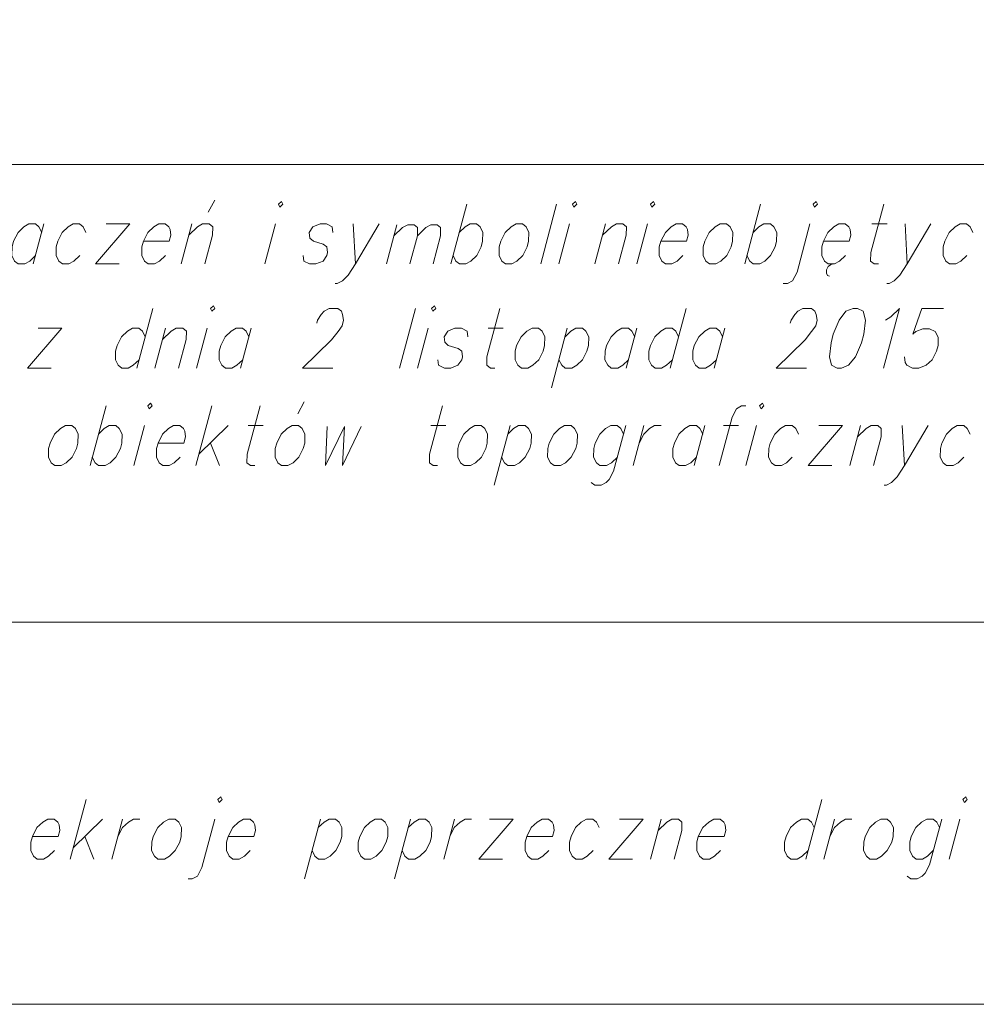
# Model space of a CAD drawing. Header units: metres. Extents: x 5555129 to 5555568, y 5636170 to 5636517.
# Tile 96 of 162: x 5555332 to 5555349, y 5636480 to 5636498. Entities that reach past the tile are written whole.
import ezdxf

# ---------------------------------------------------------------- set-up
doc = ezdxf.new("R2010")
doc.units = ezdxf.units.M
doc.header["$MEASUREMENT"] = 0
doc.layers.add('#RAMKA', color=7, linetype='Continuous', lineweight=18)

# ---------------------------------------------------------------- blocks, each defined once
blk = doc.blocks.new('*U1484')
at = {"layer": '#RAMKA', "color": 7, "linetype": 'ByBlock', "lineweight": 18}
blk.add_line((5555332.595, 5636493.96), (5555332.409, 5636493.268), dxfattribs=at)
at = {"layer": '#RAMKA', "color": 7, "linetype": 'ByBlock', "lineweight": 18, "flags": 128}
blk.add_lwpolyline([(5555332.555, 5636493.813), (5555332.507, 5636493.911), (5555332.445, 5636493.96), (5555332.333, 5636493.96), (5555332.246, 5636493.911), (5555332.145, 5636493.813), (5555332.066, 5636493.659), (5555332.04, 5636493.561), (5555332.038, 5636493.414), (5555332.086, 5636493.317), (5555332.148, 5636493.268), (5555332.26, 5636493.268), (5555332.348, 5636493.317), (5555332.448, 5636493.414)], dxfattribs=at)
blk = doc.blocks.new('*U1485')
at = {"layer": '#RAMKA', "color": 7, "linetype": 'ByBlock', "lineweight": 18}
for p, q in [((5555334.086, 5636493.96), (5555333.491, 5636493.268)), ((5555333.676, 5636493.96), (5555334.086, 5636493.96)), ((5555333.491, 5636493.268), (5555333.901, 5636493.268))]:
    blk.add_line(p, q, dxfattribs=at)
blk = doc.blocks.new('*U1486')
at = {"layer": '#RAMKA', "color": 7, "linetype": 'ByBlock', "lineweight": 18}
for p, q in [((5555335.446, 5636494.163), (5555335.559, 5636494.375)), ((5555335.162, 5636493.96), (5555334.976, 5636493.268))]:
    blk.add_line(p, q, dxfattribs=at)
at = {"layer": '#RAMKA', "color": 7, "linetype": 'ByBlock', "lineweight": 18, "flags": 128}
blk.add_lwpolyline([(5555335.109, 5636493.764), (5555335.261, 5636493.911), (5555335.348, 5636493.96), (5555335.46, 5636493.96), (5555335.522, 5636493.911), (5555335.52, 5636493.764), (5555335.387, 5636493.268)], dxfattribs=at)
blk = doc.blocks.new('*U1487')
at = {"layer": '#RAMKA', "color": 7, "linetype": 'ByBlock', "lineweight": 18}
blk.add_line((5555336.61, 5636493.96), (5555336.425, 5636493.268), dxfattribs=at)
at = {"layer": '#RAMKA', "color": 7, "linetype": 'ByBlock', "lineweight": 18, "flags": 128}
blk.add_lwpolyline([(5555336.664, 5636494.301), (5555336.689, 5636494.253), (5555336.739, 5636494.301), (5555336.715, 5636494.35), (5555336.664, 5636494.301)], dxfattribs=at)
blk = doc.blocks.new('*U1488')
at = {"layer": '#RAMKA', "color": 7, "linetype": 'ByBlock', "lineweight": 18}
blk.add_line((5555337.962, 5636493.96), (5555338.001, 5636493.268), dxfattribs=at)
at = {"layer": '#RAMKA', "color": 7, "linetype": 'ByBlock', "lineweight": 18, "flags": 128}
blk.add_lwpolyline([(5555338.41, 5636493.96), (5555338.001, 5636493.268), (5555337.874, 5636493.073), (5555337.773, 5636492.975), (5555337.685, 5636492.926), (5555337.648, 5636492.926)], dxfattribs=at)
blk = doc.blocks.new('*U1489')
at = {"layer": '#RAMKA', "color": 7, "linetype": 'ByBlock', "lineweight": 18}
blk.add_line((5555338.719, 5636493.944), (5555338.538, 5636493.268), dxfattribs=at)
at = {"layer": '#RAMKA', "color": 7, "linetype": 'ByBlock', "lineweight": 18, "flags": 128}
for points in [[(5555338.668, 5636493.753), (5555338.816, 5636493.896), (5555338.908, 5636493.944), (5555339.017, 5636493.944), (5555339.077, 5636493.896), (5555339.075, 5636493.753), (5555338.945, 5636493.268)], [(5555339.075, 5636493.753), (5555339.223, 5636493.896), (5555339.308, 5636493.944), (5555339.418, 5636493.944), (5555339.478, 5636493.896), (5555339.476, 5636493.753), (5555339.346, 5636493.268)]]:
    blk.add_lwpolyline(points, dxfattribs=at)
blk = doc.blocks.new('*U1490')
at = {"layer": '#RAMKA', "color": 7, "linetype": 'ByBlock', "lineweight": 18}
blk.add_line((5555339.931, 5636494.301), (5555339.654, 5636493.268), dxfattribs=at)
at = {"layer": '#RAMKA', "color": 7, "linetype": 'ByBlock', "lineweight": 18, "flags": 128}
blk.add_lwpolyline([(5555339.8, 5636493.813), (5555339.901, 5636493.911), (5555339.988, 5636493.96), (5555340.1, 5636493.96), (5555340.162, 5636493.911), (5555340.21, 5636493.813), (5555340.206, 5636493.659), (5555340.18, 5636493.561), (5555340.104, 5636493.414), (5555340.003, 5636493.317), (5555339.915, 5636493.268), (5555339.803, 5636493.268), (5555339.742, 5636493.317), (5555339.693, 5636493.414)], dxfattribs=at)
blk = doc.blocks.new('*U1491')
at = {"layer": '#RAMKA', "color": 7, "linetype": 'ByBlock', "lineweight": 18}
blk.add_line((5555341.713, 5636493.96), (5555341.528, 5636493.268), dxfattribs=at)
at = {"layer": '#RAMKA', "color": 7, "linetype": 'ByBlock', "lineweight": 18, "flags": 128}
blk.add_lwpolyline([(5555341.768, 5636494.301), (5555341.792, 5636494.253), (5555341.842, 5636494.301), (5555341.818, 5636494.35), (5555341.768, 5636494.301)], dxfattribs=at)
blk = doc.blocks.new('*U1492')
at = {"layer": '#RAMKA', "color": 7, "linetype": 'ByBlock', "lineweight": 18}
blk.add_line((5555342.341, 5636493.96), (5555342.156, 5636493.268), dxfattribs=at)
at = {"layer": '#RAMKA', "color": 7, "linetype": 'ByBlock', "lineweight": 18, "flags": 128}
blk.add_lwpolyline([(5555342.289, 5636493.764), (5555342.44, 5636493.911), (5555342.528, 5636493.96), (5555342.639, 5636493.96), (5555342.701, 5636493.911), (5555342.699, 5636493.764), (5555342.566, 5636493.268)], dxfattribs=at)
blk = doc.blocks.new('*U1493')
at = {"layer": '#RAMKA', "color": 7, "linetype": 'ByBlock', "lineweight": 18}
blk.add_line((5555343.065, 5636493.96), (5555342.88, 5636493.268), dxfattribs=at)
at = {"layer": '#RAMKA', "color": 7, "linetype": 'ByBlock', "lineweight": 18, "flags": 128}
blk.add_lwpolyline([(5555343.119, 5636494.301), (5555343.144, 5636494.253), (5555343.194, 5636494.301), (5555343.17, 5636494.35), (5555343.119, 5636494.301)], dxfattribs=at)
blk = doc.blocks.new('*U1494')
at = {"layer": '#RAMKA', "color": 7, "linetype": 'ByBlock', "lineweight": 18}
blk.add_line((5555345.031, 5636494.301), (5555344.754, 5636493.268), dxfattribs=at)
at = {"layer": '#RAMKA', "color": 7, "linetype": 'ByBlock', "lineweight": 18, "flags": 128}
blk.add_lwpolyline([(5555344.9, 5636493.813), (5555345.001, 5636493.911), (5555345.089, 5636493.96), (5555345.201, 5636493.96), (5555345.262, 5636493.911), (5555345.311, 5636493.813), (5555345.306, 5636493.659), (5555345.28, 5636493.561), (5555345.204, 5636493.414), (5555345.103, 5636493.317), (5555345.015, 5636493.268), (5555344.903, 5636493.268), (5555344.842, 5636493.317), (5555344.793, 5636493.414)], dxfattribs=at)
blk = doc.blocks.new('*U1495')
at = {"layer": '#RAMKA', "color": 7, "linetype": 'ByBlock', "lineweight": 18, "flags": 128}
for points in [[(5555345.942, 5636494.301), (5555345.966, 5636494.253), (5555346.016, 5636494.301), (5555345.992, 5636494.35), (5555345.942, 5636494.301)], [(5555345.887, 5636493.96), (5555345.663, 5636493.121), (5555345.586, 5636492.975), (5555345.499, 5636492.926), (5555345.424, 5636492.926)]]:
    blk.add_lwpolyline(points, dxfattribs=at)
blk = doc.blocks.new('*U1496')
at = {"layer": '#RAMKA', "color": 7, "linetype": 'ByBlock', "lineweight": 18}
for p, q in [((5555346.174, 5636493.162), (5555346.171, 5636493.105)), ((5555346.171, 5636493.105), (5555346.191, 5636493.064)), ((5555346.202, 5636493.219), (5555346.174, 5636493.162)), ((5555346.242, 5636493.252), (5555346.202, 5636493.219)), ((5555346.283, 5636493.268), (5555346.242, 5636493.252)), ((5555346.191, 5636493.064), (5555346.227, 5636493.056))]:
    blk.add_line(p, q, dxfattribs=at)
at = {"layer": '#RAMKA', "color": 7, "linetype": 'ByBlock', "lineweight": 18, "flags": 128}
blk.add_lwpolyline([(5555346.121, 5636493.659), (5555346.568, 5636493.659), (5555346.597, 5636493.764), (5555346.585, 5636493.862), (5555346.561, 5636493.911), (5555346.5, 5636493.96), (5555346.388, 5636493.96), (5555346.3, 5636493.911), (5555346.199, 5636493.813), (5555346.121, 5636493.659), (5555346.094, 5636493.561), (5555346.092, 5636493.414), (5555346.141, 5636493.317), (5555346.202, 5636493.268), (5555346.314, 5636493.268), (5555346.402, 5636493.317), (5555346.503, 5636493.414)], dxfattribs=at)
blk = doc.blocks.new('*U1497')
at = {"layer": '#RAMKA', "color": 7, "linetype": 'ByBlock', "lineweight": 18}
blk.add_line((5555346.963, 5636493.96), (5555347.224, 5636493.96), dxfattribs=at)
at = {"layer": '#RAMKA', "color": 7, "linetype": 'ByBlock', "lineweight": 18, "flags": 128}
blk.add_lwpolyline([(5555347.166, 5636494.301), (5555346.942, 5636493.463), (5555346.94, 5636493.317), (5555347.001, 5636493.268), (5555347.076, 5636493.268)], dxfattribs=at)
blk = doc.blocks.new('*U1498')
at = {"layer": '#RAMKA', "color": 7, "linetype": 'ByBlock', "lineweight": 18}
blk.add_line((5555347.538, 5636493.96), (5555347.576, 5636493.268), dxfattribs=at)
at = {"layer": '#RAMKA', "color": 7, "linetype": 'ByBlock', "lineweight": 18, "flags": 128}
blk.add_lwpolyline([(5555347.985, 5636493.96), (5555347.576, 5636493.268), (5555347.449, 5636493.073), (5555347.348, 5636492.975), (5555347.261, 5636492.926), (5555347.223, 5636492.926)], dxfattribs=at)
blk = doc.blocks.new('*U1513')
at = {"layer": '#RAMKA', "color": 7, "linetype": 'ByBlock', "lineweight": 18}
for p, q in [((5555332.905, 5636492.151), (5555332.31, 5636491.459)), ((5555332.495, 5636492.151), (5555332.905, 5636492.151)), ((5555332.31, 5636491.459), (5555332.72, 5636491.459))]:
    blk.add_line(p, q, dxfattribs=at)
blk = doc.blocks.new('*U1514')
at = {"layer": '#RAMKA', "color": 7, "linetype": 'ByBlock', "lineweight": 18}
blk.add_line((5555334.483, 5636492.492), (5555334.206, 5636491.459), dxfattribs=at)
at = {"layer": '#RAMKA', "color": 7, "linetype": 'ByBlock', "lineweight": 18, "flags": 128}
blk.add_lwpolyline([(5555334.352, 5636492.004), (5555334.303, 5636492.102), (5555334.242, 5636492.151), (5555334.13, 5636492.151), (5555334.042, 5636492.102), (5555333.941, 5636492.004), (5555333.863, 5636491.85), (5555333.836, 5636491.752), (5555333.834, 5636491.605), (5555333.883, 5636491.508), (5555333.944, 5636491.459), (5555334.056, 5636491.459), (5555334.144, 5636491.508), (5555334.245, 5636491.605)], dxfattribs=at)
blk = doc.blocks.new('*U1515')
at = {"layer": '#RAMKA', "color": 7, "linetype": 'ByBlock', "lineweight": 18}
blk.add_line((5555334.705, 5636492.151), (5555334.519, 5636491.459), dxfattribs=at)
at = {"layer": '#RAMKA', "color": 7, "linetype": 'ByBlock', "lineweight": 18, "flags": 128}
blk.add_lwpolyline([(5555334.652, 5636491.955), (5555334.804, 5636492.102), (5555334.891, 5636492.151), (5555335.003, 5636492.151), (5555335.065, 5636492.102), (5555335.063, 5636491.955), (5555334.93, 5636491.459)], dxfattribs=at)
blk = doc.blocks.new('*U1516')
at = {"layer": '#RAMKA', "color": 7, "linetype": 'ByBlock', "lineweight": 18}
blk.add_line((5555335.429, 5636492.151), (5555335.244, 5636491.459), dxfattribs=at)
at = {"layer": '#RAMKA', "color": 7, "linetype": 'ByBlock', "lineweight": 18, "flags": 128}
blk.add_lwpolyline([(5555335.483, 5636492.492), (5555335.507, 5636492.444), (5555335.558, 5636492.492), (5555335.534, 5636492.541), (5555335.483, 5636492.492)], dxfattribs=at)
blk = doc.blocks.new('*U1517')
at = {"layer": '#RAMKA', "color": 7, "linetype": 'ByBlock', "lineweight": 18}
blk.add_line((5555336.191, 5636492.151), (5555336.005, 5636491.459), dxfattribs=at)
at = {"layer": '#RAMKA', "color": 7, "linetype": 'ByBlock', "lineweight": 18, "flags": 128}
blk.add_lwpolyline([(5555336.151, 5636492.004), (5555336.103, 5636492.102), (5555336.041, 5636492.151), (5555335.929, 5636492.151), (5555335.842, 5636492.102), (5555335.741, 5636492.004), (5555335.662, 5636491.85), (5555335.636, 5636491.752), (5555335.634, 5636491.605), (5555335.682, 5636491.508), (5555335.744, 5636491.459), (5555335.856, 5636491.459), (5555335.944, 5636491.508), (5555336.044, 5636491.605)], dxfattribs=at)
blk = doc.blocks.new('*U1518')
at = {"layer": '#RAMKA', "color": 7, "linetype": 'ByBlock', "lineweight": 18}
blk.add_line((5555339.264, 5636492.151), (5555339.079, 5636491.459), dxfattribs=at)
at = {"layer": '#RAMKA', "color": 7, "linetype": 'ByBlock', "lineweight": 18, "flags": 128}
blk.add_lwpolyline([(5555339.319, 5636492.492), (5555339.343, 5636492.444), (5555339.393, 5636492.492), (5555339.369, 5636492.541), (5555339.319, 5636492.492)], dxfattribs=at)
blk = doc.blocks.new('*U1519')
at = {"layer": '#RAMKA', "color": 7, "linetype": 'ByBlock', "lineweight": 18}
blk.add_line((5555340.302, 5636492.151), (5555340.564, 5636492.151), dxfattribs=at)
at = {"layer": '#RAMKA', "color": 7, "linetype": 'ByBlock', "lineweight": 18, "flags": 128}
blk.add_lwpolyline([(5555340.506, 5636492.492), (5555340.281, 5636491.654), (5555340.279, 5636491.508), (5555340.341, 5636491.459), (5555340.416, 5636491.459)], dxfattribs=at)
blk = doc.blocks.new('*U1520')
at = {"layer": '#RAMKA', "color": 7, "linetype": 'ByBlock', "lineweight": 18}
blk.add_line((5555341.676, 5636492.151), (5555341.399, 5636491.117), dxfattribs=at)
at = {"layer": '#RAMKA', "color": 7, "linetype": 'ByBlock', "lineweight": 18, "flags": 128}
blk.add_lwpolyline([(5555341.637, 5636492.004), (5555341.738, 5636492.102), (5555341.825, 5636492.151), (5555341.937, 5636492.151), (5555341.999, 5636492.102), (5555342.047, 5636492.004), (5555342.043, 5636491.85), (5555342.017, 5636491.752), (5555341.941, 5636491.605), (5555341.84, 5636491.508), (5555341.752, 5636491.459), (5555341.64, 5636491.459), (5555341.579, 5636491.508), (5555341.53, 5636491.605)], dxfattribs=at)
blk = doc.blocks.new('*U1521')
at = {"layer": '#RAMKA', "color": 7, "linetype": 'ByBlock', "lineweight": 18}
blk.add_line((5555342.885, 5636492.151), (5555342.7, 5636491.459), dxfattribs=at)
at = {"layer": '#RAMKA', "color": 7, "linetype": 'ByBlock', "lineweight": 18, "flags": 128}
blk.add_lwpolyline([(5555342.846, 5636492.004), (5555342.798, 5636492.102), (5555342.736, 5636492.151), (5555342.624, 5636492.151), (5555342.537, 5636492.102), (5555342.436, 5636492.004), (5555342.357, 5636491.85), (5555342.331, 5636491.752), (5555342.329, 5636491.605), (5555342.377, 5636491.508), (5555342.439, 5636491.459), (5555342.551, 5636491.459), (5555342.639, 5636491.508), (5555342.739, 5636491.605)], dxfattribs=at)
blk = doc.blocks.new('*U1522')
at = {"layer": '#RAMKA', "color": 7, "linetype": 'ByBlock', "lineweight": 18}
blk.add_line((5555343.739, 5636492.492), (5555343.462, 5636491.459), dxfattribs=at)
at = {"layer": '#RAMKA', "color": 7, "linetype": 'ByBlock', "lineweight": 18, "flags": 128}
blk.add_lwpolyline([(5555343.608, 5636492.004), (5555343.559, 5636492.102), (5555343.498, 5636492.151), (5555343.386, 5636492.151), (5555343.298, 5636492.102), (5555343.197, 5636492.004), (5555343.119, 5636491.85), (5555343.092, 5636491.752), (5555343.09, 5636491.605), (5555343.139, 5636491.508), (5555343.2, 5636491.459), (5555343.312, 5636491.459), (5555343.4, 5636491.508), (5555343.501, 5636491.605)], dxfattribs=at)
blk = doc.blocks.new('*U1523')
at = {"layer": '#RAMKA', "color": 7, "linetype": 'ByBlock', "lineweight": 18}
blk.add_line((5555344.409, 5636492.151), (5555344.223, 5636491.459), dxfattribs=at)
at = {"layer": '#RAMKA', "color": 7, "linetype": 'ByBlock', "lineweight": 18, "flags": 128}
blk.add_lwpolyline([(5555344.369, 5636492.004), (5555344.321, 5636492.102), (5555344.259, 5636492.151), (5555344.147, 5636492.151), (5555344.06, 5636492.102), (5555343.959, 5636492.004), (5555343.88, 5636491.85), (5555343.854, 5636491.752), (5555343.852, 5636491.605), (5555343.9, 5636491.508), (5555343.962, 5636491.459), (5555344.074, 5636491.459), (5555344.162, 5636491.508), (5555344.262, 5636491.605)], dxfattribs=at)
blk = doc.blocks.new('*U1538')
at = {"layer": '#RAMKA', "color": 7, "linetype": 'ByBlock', "lineweight": 18}
blk.add_line((5555333.671, 5636490.802), (5555333.394, 5636489.768), dxfattribs=at)
at = {"layer": '#RAMKA', "color": 7, "linetype": 'ByBlock', "lineweight": 18, "flags": 128}
blk.add_lwpolyline([(5555333.54, 5636490.313), (5555333.641, 5636490.411), (5555333.728, 5636490.46), (5555333.84, 5636490.46), (5555333.902, 5636490.411), (5555333.95, 5636490.313), (5555333.946, 5636490.159), (5555333.92, 5636490.061), (5555333.843, 5636489.915), (5555333.743, 5636489.817), (5555333.655, 5636489.768), (5555333.543, 5636489.768), (5555333.481, 5636489.817), (5555333.433, 5636489.915)], dxfattribs=at)
blk = doc.blocks.new('*U1539')
at = {"layer": '#RAMKA', "color": 7, "linetype": 'ByBlock', "lineweight": 18}
blk.add_line((5555334.341, 5636490.46), (5555334.155, 5636489.768), dxfattribs=at)
at = {"layer": '#RAMKA', "color": 7, "linetype": 'ByBlock', "lineweight": 18, "flags": 128}
blk.add_lwpolyline([(5555334.395, 5636490.802), (5555334.419, 5636490.753), (5555334.47, 5636490.802), (5555334.445, 5636490.851), (5555334.395, 5636490.802)], dxfattribs=at)
blk = doc.blocks.new('*U1540')
at = {"layer": '#RAMKA', "color": 7, "linetype": 'ByBlock', "lineweight": 18}
for p, q in [((5555335.508, 5636490.802), (5555335.231, 5636489.768)), ((5555335.789, 5636490.46), (5555335.283, 5636489.964)), ((5555335.485, 5636490.159), (5555335.641, 5636489.768))]:
    blk.add_line(p, q, dxfattribs=at)
blk = doc.blocks.new('*U1541')
at = {"layer": '#RAMKA', "color": 7, "linetype": 'ByBlock', "lineweight": 18}
blk.add_line((5555336.14, 5636490.46), (5555336.401, 5636490.46), dxfattribs=at)
at = {"layer": '#RAMKA', "color": 7, "linetype": 'ByBlock', "lineweight": 18, "flags": 128}
blk.add_lwpolyline([(5555336.344, 5636490.802), (5555336.119, 5636489.964), (5555336.117, 5636489.817), (5555336.179, 5636489.768), (5555336.253, 5636489.768)], dxfattribs=at)
blk = doc.blocks.new('*U1542')
at = {"layer": '#RAMKA', "color": 7, "linetype": 'ByBlock', "lineweight": 18}
blk.add_line((5555337, 5636490.663), (5555337.112, 5636490.875), dxfattribs=at)
at = {"layer": '#RAMKA', "color": 7, "linetype": 'ByBlock', "lineweight": 18, "flags": 128}
blk.add_lwpolyline([(5555336.902, 5636490.46), (5555336.814, 5636490.411), (5555336.713, 5636490.313), (5555336.634, 5636490.159), (5555336.608, 5636490.061), (5555336.606, 5636489.915), (5555336.655, 5636489.817), (5555336.716, 5636489.768), (5555336.828, 5636489.768), (5555336.916, 5636489.817), (5555337.017, 5636489.915), (5555337.093, 5636490.061), (5555337.119, 5636490.159), (5555337.124, 5636490.313), (5555337.075, 5636490.411), (5555337.014, 5636490.46), (5555336.902, 5636490.46)], dxfattribs=at)
blk = doc.blocks.new('*U1543')
at = {"layer": '#RAMKA', "color": 7, "linetype": 'ByBlock', "lineweight": 18}
blk.add_line((5555339.308, 5636490.46), (5555339.569, 5636490.46), dxfattribs=at)
at = {"layer": '#RAMKA', "color": 7, "linetype": 'ByBlock', "lineweight": 18, "flags": 128}
blk.add_lwpolyline([(5555339.512, 5636490.802), (5555339.287, 5636489.964), (5555339.285, 5636489.817), (5555339.347, 5636489.768), (5555339.421, 5636489.768)], dxfattribs=at)
blk = doc.blocks.new('*U1544')
at = {"layer": '#RAMKA', "color": 7, "linetype": 'ByBlock', "lineweight": 18}
blk.add_line((5555340.682, 5636490.46), (5555340.405, 5636489.426), dxfattribs=at)
at = {"layer": '#RAMKA', "color": 7, "linetype": 'ByBlock', "lineweight": 18, "flags": 128}
blk.add_lwpolyline([(5555340.643, 5636490.313), (5555340.743, 5636490.411), (5555340.831, 5636490.46), (5555340.943, 5636490.46), (5555341.005, 5636490.411), (5555341.053, 5636490.313), (5555341.049, 5636490.159), (5555341.023, 5636490.061), (5555340.946, 5636489.915), (5555340.845, 5636489.817), (5555340.758, 5636489.768), (5555340.646, 5636489.768), (5555340.584, 5636489.817), (5555340.536, 5636489.915)], dxfattribs=at)
blk = doc.blocks.new('*U1545')
at = {"layer": '#RAMKA', "color": 7, "linetype": 'ByBlock', "lineweight": 18, "flags": 128}
for points in [[(5555342.69, 5636490.46), (5555342.478, 5636489.671), (5555342.402, 5636489.524), (5555342.351, 5636489.475), (5555342.264, 5636489.426), (5555342.152, 5636489.426), (5555342.09, 5636489.475)], [(5555342.651, 5636490.313), (5555342.602, 5636490.411), (5555342.541, 5636490.46), (5555342.429, 5636490.46), (5555342.341, 5636490.411), (5555342.24, 5636490.313), (5555342.162, 5636490.159), (5555342.135, 5636490.061), (5555342.133, 5636489.915), (5555342.182, 5636489.817), (5555342.243, 5636489.768), (5555342.355, 5636489.768), (5555342.443, 5636489.817), (5555342.544, 5636489.915)]]:
    blk.add_lwpolyline(points, dxfattribs=at)
blk = doc.blocks.new('*U1546')
at = {"layer": '#RAMKA', "color": 7, "linetype": 'ByBlock', "lineweight": 18}
blk.add_line((5555343.004, 5636490.46), (5555342.818, 5636489.768), dxfattribs=at)
at = {"layer": '#RAMKA', "color": 7, "linetype": 'ByBlock', "lineweight": 18, "flags": 128}
blk.add_lwpolyline([(5555342.923, 5636490.159), (5555343.002, 5636490.313), (5555343.103, 5636490.411), (5555343.19, 5636490.46), (5555343.302, 5636490.46)], dxfattribs=at)
blk = doc.blocks.new('*U1547')
at = {"layer": '#RAMKA', "color": 7, "linetype": 'ByBlock', "lineweight": 18}
blk.add_line((5555344.064, 5636490.46), (5555343.878, 5636489.768), dxfattribs=at)
at = {"layer": '#RAMKA', "color": 7, "linetype": 'ByBlock', "lineweight": 18, "flags": 128}
blk.add_lwpolyline([(5555344.025, 5636490.313), (5555343.976, 5636490.411), (5555343.915, 5636490.46), (5555343.803, 5636490.46), (5555343.715, 5636490.411), (5555343.614, 5636490.313), (5555343.535, 5636490.159), (5555343.509, 5636490.061), (5555343.507, 5636489.915), (5555343.556, 5636489.817), (5555343.617, 5636489.768), (5555343.729, 5636489.768), (5555343.817, 5636489.817), (5555343.918, 5636489.915)], dxfattribs=at)
blk = doc.blocks.new('*U1548')
at = {"layer": '#RAMKA', "color": 7, "linetype": 'ByBlock', "lineweight": 18}
blk.add_line((5555344.384, 5636490.46), (5555344.645, 5636490.46), dxfattribs=at)
at = {"layer": '#RAMKA', "color": 7, "linetype": 'ByBlock', "lineweight": 18, "flags": 128}
blk.add_lwpolyline([(5555344.774, 5636490.802), (5555344.699, 5636490.802), (5555344.612, 5636490.753), (5555344.535, 5636490.606), (5555344.31, 5636489.768)], dxfattribs=at)
blk = doc.blocks.new('*U1549')
at = {"layer": '#RAMKA', "color": 7, "linetype": 'ByBlock', "lineweight": 18}
blk.add_line((5555344.959, 5636490.46), (5555344.773, 5636489.768), dxfattribs=at)
at = {"layer": '#RAMKA', "color": 7, "linetype": 'ByBlock', "lineweight": 18, "flags": 128}
blk.add_lwpolyline([(5555345.013, 5636490.802), (5555345.037, 5636490.753), (5555345.088, 5636490.802), (5555345.063, 5636490.851), (5555345.013, 5636490.802)], dxfattribs=at)
blk = doc.blocks.new('*U1550')
at = {"layer": '#RAMKA', "color": 7, "linetype": 'ByBlock', "lineweight": 18}
for p, q in [((5555346.451, 5636490.46), (5555345.855, 5636489.768)), ((5555346.04, 5636490.46), (5555346.451, 5636490.46)), ((5555345.855, 5636489.768), (5555346.265, 5636489.768))]:
    blk.add_line(p, q, dxfattribs=at)
blk = doc.blocks.new('*U1551')
at = {"layer": '#RAMKA', "color": 7, "linetype": 'ByBlock', "lineweight": 18}
blk.add_line((5555346.764, 5636490.46), (5555346.579, 5636489.768), dxfattribs=at)
at = {"layer": '#RAMKA', "color": 7, "linetype": 'ByBlock', "lineweight": 18, "flags": 128}
blk.add_lwpolyline([(5555346.712, 5636490.265), (5555346.863, 5636490.411), (5555346.951, 5636490.46), (5555347.063, 5636490.46), (5555347.124, 5636490.411), (5555347.122, 5636490.265), (5555346.989, 5636489.768)], dxfattribs=at)
blk = doc.blocks.new('*U1552')
at = {"layer": '#RAMKA', "color": 7, "linetype": 'ByBlock', "lineweight": 18}
blk.add_line((5555347.489, 5636490.46), (5555347.527, 5636489.768), dxfattribs=at)
at = {"layer": '#RAMKA', "color": 7, "linetype": 'ByBlock', "lineweight": 18, "flags": 128}
blk.add_lwpolyline([(5555347.936, 5636490.46), (5555347.527, 5636489.768), (5555347.4, 5636489.573), (5555347.299, 5636489.475), (5555347.212, 5636489.426), (5555347.174, 5636489.426)], dxfattribs=at)
blk = doc.blocks.new('*U1573')
at = {"layer": '#RAMKA', "color": 7, "linetype": 'ByBlock', "lineweight": 18}
for p, q in [((5555333.327, 5636483.973), (5555333.05, 5636482.939)), ((5555333.609, 5636483.631), (5555333.102, 5636483.135)), ((5555333.304, 5636483.33), (5555333.461, 5636482.939))]:
    blk.add_line(p, q, dxfattribs=at)
blk = doc.blocks.new('*U1574')
at = {"layer": '#RAMKA', "color": 7, "linetype": 'ByBlock', "lineweight": 18}
blk.add_line((5555333.96, 5636483.631), (5555333.774, 5636482.939), dxfattribs=at)
at = {"layer": '#RAMKA', "color": 7, "linetype": 'ByBlock', "lineweight": 18, "flags": 128}
blk.add_lwpolyline([(5555333.879, 5636483.33), (5555333.958, 5636483.485), (5555334.059, 5636483.582), (5555334.146, 5636483.631), (5555334.258, 5636483.631)], dxfattribs=at)
blk = doc.blocks.new('*U1575')
at = {"layer": '#RAMKA', "color": 7, "linetype": 'ByBlock', "lineweight": 18, "flags": 128}
for points in [[(5555335.612, 5636483.973), (5555335.636, 5636483.924), (5555335.686, 5636483.973), (5555335.662, 5636484.022), (5555335.612, 5636483.973)], [(5555335.557, 5636483.631), (5555335.333, 5636482.793), (5555335.256, 5636482.646), (5555335.168, 5636482.598), (5555335.094, 5636482.598)]]:
    blk.add_lwpolyline(points, dxfattribs=at)
blk = doc.blocks.new('*U1576')
at = {"layer": '#RAMKA', "color": 7, "linetype": 'ByBlock', "lineweight": 18}
blk.add_line((5555337.394, 5636483.631), (5555337.117, 5636482.598), dxfattribs=at)
at = {"layer": '#RAMKA', "color": 7, "linetype": 'ByBlock', "lineweight": 18, "flags": 128}
blk.add_lwpolyline([(5555337.355, 5636483.485), (5555337.456, 5636483.582), (5555337.543, 5636483.631), (5555337.655, 5636483.631), (5555337.717, 5636483.582), (5555337.765, 5636483.485), (5555337.761, 5636483.33), (5555337.735, 5636483.232), (5555337.658, 5636483.086), (5555337.558, 5636482.988), (5555337.47, 5636482.939), (5555337.358, 5636482.939), (5555337.297, 5636482.988), (5555337.248, 5636483.086)], dxfattribs=at)
blk = doc.blocks.new('*U1577')
at = {"layer": '#RAMKA', "color": 7, "linetype": 'ByBlock', "lineweight": 18}
blk.add_line((5555338.955, 5636483.631), (5555338.678, 5636482.598), dxfattribs=at)
at = {"layer": '#RAMKA', "color": 7, "linetype": 'ByBlock', "lineweight": 18, "flags": 128}
blk.add_lwpolyline([(5555338.915, 5636483.485), (5555339.016, 5636483.582), (5555339.104, 5636483.631), (5555339.216, 5636483.631), (5555339.277, 5636483.582), (5555339.326, 5636483.485), (5555339.322, 5636483.33), (5555339.295, 5636483.232), (5555339.219, 5636483.086), (5555339.118, 5636482.988), (5555339.03, 5636482.939), (5555338.918, 5636482.939), (5555338.857, 5636482.988), (5555338.808, 5636483.086)], dxfattribs=at)
blk = doc.blocks.new('*U1578')
at = {"layer": '#RAMKA', "color": 7, "linetype": 'ByBlock', "lineweight": 18}
blk.add_line((5555339.716, 5636483.631), (5555339.531, 5636482.939), dxfattribs=at)
at = {"layer": '#RAMKA', "color": 7, "linetype": 'ByBlock', "lineweight": 18, "flags": 128}
blk.add_lwpolyline([(5555339.635, 5636483.33), (5555339.714, 5636483.485), (5555339.815, 5636483.582), (5555339.903, 5636483.631), (5555340.014, 5636483.631)], dxfattribs=at)
blk = doc.blocks.new('*U1579')
at = {"layer": '#RAMKA', "color": 7, "linetype": 'ByBlock', "lineweight": 18}
for p, q in [((5555340.739, 5636483.631), (5555340.143, 5636482.939)), ((5555340.328, 5636483.631), (5555340.739, 5636483.631)), ((5555340.143, 5636482.939), (5555340.553, 5636482.939))]:
    blk.add_line(p, q, dxfattribs=at)
blk = doc.blocks.new('*U1580')
at = {"layer": '#RAMKA', "color": 7, "linetype": 'ByBlock', "lineweight": 18}
for p, q in [((5555342.992, 5636483.631), (5555342.396, 5636482.939)), ((5555342.582, 5636483.631), (5555342.992, 5636483.631)), ((5555342.396, 5636482.939), (5555342.807, 5636482.939))]:
    blk.add_line(p, q, dxfattribs=at)
blk = doc.blocks.new('*U1581')
at = {"layer": '#RAMKA', "color": 7, "linetype": 'ByBlock', "lineweight": 18}
blk.add_line((5555343.306, 5636483.631), (5555343.121, 5636482.939), dxfattribs=at)
at = {"layer": '#RAMKA', "color": 7, "linetype": 'ByBlock', "lineweight": 18, "flags": 128}
blk.add_lwpolyline([(5555343.254, 5636483.436), (5555343.405, 5636483.582), (5555343.492, 5636483.631), (5555343.604, 5636483.631), (5555343.666, 5636483.582), (5555343.664, 5636483.436), (5555343.531, 5636482.939)], dxfattribs=at)
blk = doc.blocks.new('*U1582')
at = {"layer": '#RAMKA', "color": 7, "linetype": 'ByBlock', "lineweight": 18}
blk.add_line((5555346.092, 5636483.973), (5555345.816, 5636482.939), dxfattribs=at)
at = {"layer": '#RAMKA', "color": 7, "linetype": 'ByBlock', "lineweight": 18, "flags": 128}
blk.add_lwpolyline([(5555345.962, 5636483.485), (5555345.913, 5636483.582), (5555345.852, 5636483.631), (5555345.74, 5636483.631), (5555345.652, 5636483.582), (5555345.551, 5636483.485), (5555345.472, 5636483.33), (5555345.446, 5636483.232), (5555345.444, 5636483.086), (5555345.493, 5636482.988), (5555345.554, 5636482.939), (5555345.666, 5636482.939), (5555345.754, 5636482.988), (5555345.855, 5636483.086)], dxfattribs=at)
blk = doc.blocks.new('*U1583')
at = {"layer": '#RAMKA', "color": 7, "linetype": 'ByBlock', "lineweight": 18}
blk.add_line((5555346.315, 5636483.631), (5555346.129, 5636482.939), dxfattribs=at)
at = {"layer": '#RAMKA', "color": 7, "linetype": 'ByBlock', "lineweight": 18, "flags": 128}
blk.add_lwpolyline([(5555346.234, 5636483.33), (5555346.313, 5636483.485), (5555346.414, 5636483.582), (5555346.501, 5636483.631), (5555346.613, 5636483.631)], dxfattribs=at)
blk = doc.blocks.new('*U1584')
at = {"layer": '#RAMKA', "color": 7, "linetype": 'ByBlock', "lineweight": 18, "flags": 128}
for points in [[(5555348.173, 5636483.631), (5555347.962, 5636482.842), (5555347.885, 5636482.695), (5555347.835, 5636482.646), (5555347.747, 5636482.598), (5555347.635, 5636482.598), (5555347.574, 5636482.646)], [(5555348.134, 5636483.485), (5555348.086, 5636483.582), (5555348.024, 5636483.631), (5555347.912, 5636483.631), (5555347.825, 5636483.582), (5555347.724, 5636483.485), (5555347.645, 5636483.33), (5555347.619, 5636483.232), (5555347.617, 5636483.086), (5555347.665, 5636482.988), (5555347.727, 5636482.939), (5555347.839, 5636482.939), (5555347.927, 5636482.988), (5555348.027, 5636483.086)]]:
    blk.add_lwpolyline(points, dxfattribs=at)
blk = doc.blocks.new('*U1585')
at = {"layer": '#RAMKA', "color": 7, "linetype": 'ByBlock', "lineweight": 18}
blk.add_line((5555348.487, 5636483.631), (5555348.302, 5636482.939), dxfattribs=at)
at = {"layer": '#RAMKA', "color": 7, "linetype": 'ByBlock', "lineweight": 18, "flags": 128}
blk.add_lwpolyline([(5555348.542, 5636483.973), (5555348.566, 5636483.924), (5555348.616, 5636483.973), (5555348.592, 5636484.022), (5555348.542, 5636483.973)], dxfattribs=at)

msp = doc.modelspace()

# ---------------------------------------------------------------- linework, layer by layer
at = {"layer": '#RAMKA', "color": 7, "linetype": 'Continuous', "lineweight": 18}
for p, q in [((5555341.491, 5636494.301), (5555341.214, 5636493.268)), ((5555339.042, 5636492.492), (5555338.765, 5636491.459))]:
    msp.add_line(p, q, dxfattribs=at)
at = {"layer": '#RAMKA', "color": 7, "linetype": 'Continuous', "lineweight": 18, "flags": 128}
for points in [[(5555311.77, 5636494.991), (5555454.77, 5636494.991), (5555454.77, 5636516.686), (5555311.77, 5636516.686), (5555311.77, 5636494.991)], [(5555311.77, 5636494.991), (5555354.311, 5636494.991), (5555354.311, 5636487.053), (5555311.77, 5636487.053), (5555311.77, 5636494.991)], [(5555311.77, 5636480.42), (5555311.77, 5636494.991), (5555354.311, 5636494.991), (5555354.311, 5636480.42), (5555311.77, 5636480.42)]]:
    msp.add_lwpolyline(points, close=True, dxfattribs=at)
for points in [[(5555333.323, 5636493.813), (5555333.275, 5636493.911), (5555333.213, 5636493.96), (5555333.101, 5636493.96), (5555333.013, 5636493.911), (5555332.913, 5636493.813), (5555332.834, 5636493.659), (5555332.808, 5636493.561), (5555332.806, 5636493.414), (5555332.854, 5636493.317), (5555332.916, 5636493.268), (5555333.028, 5636493.268), (5555333.115, 5636493.317), (5555333.216, 5636493.414)], [(5555334.32, 5636493.659), (5555334.767, 5636493.659), (5555334.796, 5636493.764), (5555334.784, 5636493.862), (5555334.76, 5636493.911), (5555334.699, 5636493.96), (5555334.587, 5636493.96), (5555334.499, 5636493.911), (5555334.398, 5636493.813), (5555334.32, 5636493.659), (5555334.293, 5636493.561), (5555334.291, 5636493.414), (5555334.34, 5636493.317), (5555334.401, 5636493.268), (5555334.513, 5636493.268), (5555334.601, 5636493.317), (5555334.702, 5636493.414)], [(5555337.609, 5636493.813), (5555337.598, 5636493.911), (5555337.499, 5636493.96), (5555337.387, 5636493.96), (5555337.262, 5636493.911), (5555337.199, 5636493.813), (5555337.21, 5636493.716), (5555337.269, 5636493.659), (5555337.442, 5636493.61), (5555337.504, 5636493.561), (5555337.515, 5636493.463), (5555337.502, 5636493.414), (5555337.439, 5636493.317), (5555337.314, 5636493.268), (5555337.202, 5636493.268), (5555337.103, 5636493.317), (5555337.092, 5636493.414)], [(5555340.787, 5636493.96), (5555340.7, 5636493.911), (5555340.599, 5636493.813), (5555340.52, 5636493.659), (5555340.494, 5636493.561), (5555340.492, 5636493.414), (5555340.54, 5636493.317), (5555340.602, 5636493.268), (5555340.714, 5636493.268), (5555340.802, 5636493.317), (5555340.902, 5636493.414), (5555340.979, 5636493.561), (5555341.005, 5636493.659), (5555341.009, 5636493.813), (5555340.961, 5636493.911), (5555340.899, 5636493.96), (5555340.787, 5636493.96)], [(5555343.298, 5636493.659), (5555343.746, 5636493.659), (5555343.774, 5636493.764), (5555343.763, 5636493.862), (5555343.739, 5636493.911), (5555343.677, 5636493.96), (5555343.566, 5636493.96), (5555343.478, 5636493.911), (5555343.377, 5636493.813), (5555343.298, 5636493.659), (5555343.272, 5636493.561), (5555343.27, 5636493.414), (5555343.319, 5636493.317), (5555343.38, 5636493.268), (5555343.492, 5636493.268), (5555343.58, 5636493.317), (5555343.681, 5636493.414)], [(5555344.327, 5636493.96), (5555344.239, 5636493.911), (5555344.139, 5636493.813), (5555344.06, 5636493.659), (5555344.034, 5636493.561), (5555344.032, 5636493.414), (5555344.08, 5636493.317), (5555344.142, 5636493.268), (5555344.254, 5636493.268), (5555344.341, 5636493.317), (5555344.442, 5636493.414), (5555344.519, 5636493.561), (5555344.545, 5636493.659), (5555344.549, 5636493.813), (5555344.501, 5636493.911), (5555344.439, 5636493.96), (5555344.327, 5636493.96)], [(5555348.714, 5636493.813), (5555348.666, 5636493.911), (5555348.604, 5636493.96), (5555348.492, 5636493.96), (5555348.404, 5636493.911), (5555348.304, 5636493.813), (5555348.225, 5636493.659), (5555348.199, 5636493.561), (5555348.197, 5636493.414), (5555348.245, 5636493.317), (5555348.307, 5636493.268), (5555348.419, 5636493.268), (5555348.506, 5636493.317), (5555348.607, 5636493.414)], [(5555337.327, 5636492.24), (5555337.34, 5636492.289), (5555337.404, 5636492.387), (5555337.456, 5636492.444), (5555337.544, 5636492.492), (5555337.693, 5636492.492), (5555337.755, 5636492.444), (5555337.777, 5636492.387), (5555337.794, 5636492.289), (5555337.768, 5636492.191), (5555337.698, 5636492.094), (5555337.584, 5636491.947), (5555337.08, 5636491.459), (5555337.609, 5636491.459)], [(5555345.545, 5636492.24), (5555345.558, 5636492.289), (5555345.622, 5636492.387), (5555345.674, 5636492.444), (5555345.762, 5636492.492), (5555345.911, 5636492.492), (5555345.973, 5636492.444), (5555345.995, 5636492.387), (5555346.012, 5636492.289), (5555345.986, 5636492.191), (5555345.916, 5636492.094), (5555345.802, 5636491.947), (5555345.298, 5636491.459), (5555345.827, 5636491.459)], [(5555346.635, 5636492.492), (5555346.51, 5636492.444), (5555346.394, 5636492.289), (5555346.292, 5636492.045), (5555346.252, 5636491.898), (5555346.224, 5636491.654), (5555346.26, 5636491.508), (5555346.359, 5636491.459), (5555346.433, 5636491.459), (5555346.558, 5636491.508), (5555346.678, 5636491.654), (5555346.781, 5636491.898), (5555346.82, 5636492.045), (5555346.848, 5636492.289), (5555346.809, 5636492.444), (5555346.71, 5636492.492), (5555346.635, 5636492.492)], [(5555347.199, 5636492.289), (5555347.289, 5636492.346), (5555347.44, 5636492.492), (5555347.164, 5636491.459)], [(5555348.202, 5636492.492), (5555347.829, 5636492.492), (5555347.672, 5636492.045), (5555347.722, 5636492.094), (5555347.847, 5636492.142), (5555347.959, 5636492.142), (5555348.058, 5636492.094), (5555348.113, 5636491.996), (5555348.111, 5636491.85), (5555348.084, 5636491.752), (5555348.008, 5636491.605), (5555347.901, 5636491.508), (5555347.776, 5636491.459), (5555347.664, 5636491.459), (5555347.565, 5636491.508), (5555347.541, 5636491.557), (5555347.53, 5636491.654)], [(5555339.949, 5636492.004), (5555339.938, 5636492.102), (5555339.839, 5636492.151), (5555339.727, 5636492.151), (5555339.602, 5636492.102), (5555339.539, 5636492.004), (5555339.55, 5636491.907), (5555339.609, 5636491.85), (5555339.783, 5636491.801), (5555339.844, 5636491.752), (5555339.856, 5636491.654), (5555339.843, 5636491.605), (5555339.779, 5636491.508), (5555339.654, 5636491.459), (5555339.542, 5636491.459), (5555339.443, 5636491.508), (5555339.432, 5636491.605)], [(5555341.064, 5636492.151), (5555340.976, 5636492.102), (5555340.875, 5636492.004), (5555340.797, 5636491.85), (5555340.771, 5636491.752), (5555340.769, 5636491.605), (5555340.817, 5636491.508), (5555340.879, 5636491.459), (5555340.991, 5636491.459), (5555341.078, 5636491.508), (5555341.179, 5636491.605), (5555341.256, 5636491.752), (5555341.282, 5636491.85), (5555341.286, 5636492.004), (5555341.237, 5636492.102), (5555341.176, 5636492.151), (5555341.064, 5636492.151)], [(5555332.967, 5636490.46), (5555332.879, 5636490.411), (5555332.778, 5636490.313), (5555332.7, 5636490.159), (5555332.673, 5636490.061), (5555332.672, 5636489.915), (5555332.72, 5636489.817), (5555332.782, 5636489.768), (5555332.893, 5636489.768), (5555332.981, 5636489.817), (5555333.082, 5636489.915), (5555333.158, 5636490.061), (5555333.185, 5636490.159), (5555333.189, 5636490.313), (5555333.14, 5636490.411), (5555333.079, 5636490.46), (5555332.967, 5636490.46)], [(5555334.574, 5636490.159), (5555335.021, 5636490.159), (5555335.05, 5636490.265), (5555335.039, 5636490.362), (5555335.014, 5636490.411), (5555334.953, 5636490.46), (5555334.841, 5636490.46), (5555334.753, 5636490.411), (5555334.653, 5636490.313), (5555334.574, 5636490.159), (5555334.548, 5636490.061), (5555334.546, 5636489.915), (5555334.594, 5636489.817), (5555334.656, 5636489.768), (5555334.768, 5636489.768), (5555334.855, 5636489.817), (5555334.956, 5636489.915)], [(5555337.51, 5636490.444), (5555337.48, 5636489.768), (5555337.807, 5636490.444), (5555337.772, 5636489.768), (5555338.099, 5636490.444)], [(5555340.07, 5636490.46), (5555339.982, 5636490.411), (5555339.881, 5636490.313), (5555339.802, 5636490.159), (5555339.776, 5636490.061), (5555339.774, 5636489.915), (5555339.823, 5636489.817), (5555339.884, 5636489.768), (5555339.996, 5636489.768), (5555340.084, 5636489.817), (5555340.185, 5636489.915), (5555340.261, 5636490.061), (5555340.287, 5636490.159), (5555340.292, 5636490.313), (5555340.243, 5636490.411), (5555340.182, 5636490.46), (5555340.07, 5636490.46)], [(5555341.63, 5636490.46), (5555341.542, 5636490.411), (5555341.441, 5636490.313), (5555341.363, 5636490.159), (5555341.337, 5636490.061), (5555341.335, 5636489.915), (5555341.383, 5636489.817), (5555341.445, 5636489.768), (5555341.557, 5636489.768), (5555341.644, 5636489.817), (5555341.745, 5636489.915), (5555341.822, 5636490.061), (5555341.848, 5636490.159), (5555341.852, 5636490.313), (5555341.803, 5636490.411), (5555341.742, 5636490.46), (5555341.63, 5636490.46)], [(5555345.687, 5636490.313), (5555345.639, 5636490.411), (5555345.577, 5636490.46), (5555345.465, 5636490.46), (5555345.378, 5636490.411), (5555345.277, 5636490.313), (5555345.198, 5636490.159), (5555345.172, 5636490.061), (5555345.17, 5636489.915), (5555345.218, 5636489.817), (5555345.28, 5636489.768), (5555345.392, 5636489.768), (5555345.48, 5636489.817), (5555345.58, 5636489.915)], [(5555348.665, 5636490.313), (5555348.616, 5636490.411), (5555348.555, 5636490.46), (5555348.443, 5636490.46), (5555348.355, 5636490.411), (5555348.254, 5636490.313), (5555348.176, 5636490.159), (5555348.15, 5636490.061), (5555348.148, 5636489.915), (5555348.196, 5636489.817), (5555348.258, 5636489.768), (5555348.37, 5636489.768), (5555348.457, 5636489.817), (5555348.558, 5636489.915)], [(5555332.393, 5636483.33), (5555332.841, 5636483.33), (5555332.869, 5636483.436), (5555332.858, 5636483.533), (5555332.834, 5636483.582), (5555332.772, 5636483.631), (5555332.66, 5636483.631), (5555332.573, 5636483.582), (5555332.472, 5636483.485), (5555332.393, 5636483.33), (5555332.367, 5636483.232), (5555332.365, 5636483.086), (5555332.414, 5636482.988), (5555332.475, 5636482.939), (5555332.587, 5636482.939), (5555332.675, 5636482.988), (5555332.776, 5636483.086)], [(5555334.759, 5636483.631), (5555334.671, 5636483.582), (5555334.57, 5636483.485), (5555334.491, 5636483.33), (5555334.465, 5636483.232), (5555334.463, 5636483.086), (5555334.512, 5636482.988), (5555334.573, 5636482.939), (5555334.685, 5636482.939), (5555334.773, 5636482.988), (5555334.874, 5636483.086), (5555334.95, 5636483.232), (5555334.976, 5636483.33), (5555334.98, 5636483.485), (5555334.932, 5636483.582), (5555334.87, 5636483.631), (5555334.759, 5636483.631)], [(5555335.79, 5636483.33), (5555336.238, 5636483.33), (5555336.267, 5636483.436), (5555336.255, 5636483.533), (5555336.231, 5636483.582), (5555336.17, 5636483.631), (5555336.058, 5636483.631), (5555335.97, 5636483.582), (5555335.869, 5636483.485), (5555335.79, 5636483.33), (5555335.764, 5636483.232), (5555335.762, 5636483.086), (5555335.811, 5636482.988), (5555335.872, 5636482.939), (5555335.984, 5636482.939), (5555336.072, 5636482.988), (5555336.173, 5636483.086)], [(5555338.342, 5636483.631), (5555338.255, 5636483.582), (5555338.154, 5636483.485), (5555338.075, 5636483.33), (5555338.049, 5636483.232), (5555338.047, 5636483.086), (5555338.095, 5636482.988), (5555338.157, 5636482.939), (5555338.269, 5636482.939), (5555338.357, 5636482.988), (5555338.457, 5636483.086), (5555338.534, 5636483.232), (5555338.56, 5636483.33), (5555338.564, 5636483.485), (5555338.516, 5636483.582), (5555338.454, 5636483.631), (5555338.342, 5636483.631)], [(5555340.972, 5636483.33), (5555341.42, 5636483.33), (5555341.448, 5636483.436), (5555341.437, 5636483.533), (5555341.413, 5636483.582), (5555341.351, 5636483.631), (5555341.239, 5636483.631), (5555341.151, 5636483.582), (5555341.051, 5636483.485), (5555340.972, 5636483.33), (5555340.946, 5636483.232), (5555340.944, 5636483.086), (5555340.992, 5636482.988), (5555341.054, 5636482.939), (5555341.166, 5636482.939), (5555341.253, 5636482.988), (5555341.354, 5636483.086)], [(5555342.229, 5636483.485), (5555342.18, 5636483.582), (5555342.119, 5636483.631), (5555342.007, 5636483.631), (5555341.919, 5636483.582), (5555341.818, 5636483.485), (5555341.74, 5636483.33), (5555341.713, 5636483.232), (5555341.712, 5636483.086), (5555341.76, 5636482.988), (5555341.821, 5636482.939), (5555341.933, 5636482.939), (5555342.021, 5636482.988), (5555342.122, 5636483.086)], [(5555343.949, 5636483.33), (5555344.397, 5636483.33), (5555344.426, 5636483.436), (5555344.414, 5636483.533), (5555344.39, 5636483.582), (5555344.329, 5636483.631), (5555344.217, 5636483.631), (5555344.129, 5636483.582), (5555344.028, 5636483.485), (5555343.949, 5636483.33), (5555343.923, 5636483.232), (5555343.921, 5636483.086), (5555343.97, 5636482.988), (5555344.031, 5636482.939), (5555344.143, 5636482.939), (5555344.231, 5636482.988), (5555344.332, 5636483.086)], [(5555347.114, 5636483.631), (5555347.026, 5636483.582), (5555346.925, 5636483.485), (5555346.846, 5636483.33), (5555346.82, 5636483.232), (5555346.818, 5636483.086), (5555346.867, 5636482.988), (5555346.928, 5636482.939), (5555347.04, 5636482.939), (5555347.128, 5636482.988), (5555347.229, 5636483.086), (5555347.305, 5636483.232), (5555347.331, 5636483.33), (5555347.335, 5636483.485), (5555347.287, 5636483.582), (5555347.225, 5636483.631), (5555347.114, 5636483.631)]]:
    msp.add_lwpolyline(points, dxfattribs=at)

# ---------------------------------------------------------------- block references
at = {"layer": '#RAMKA', "color": 7, "linetype": 'Continuous', "lineweight": 18}
for name in ['*U1486', '*U1487', '*U1490', '*U1491', '*U1493', '*U1494', '*U1495', '*U1497', '*U1484', '*U1485', '*U1488', '*U1492', '*U1496', '*U1498', '*U1489', '*U1514', '*U1516', '*U1518', '*U1519', '*U1522', '*U1513', '*U1515', '*U1517', '*U1520', '*U1521', '*U1523', '*U1538', '*U1539', '*U1540', '*U1541', '*U1542', '*U1543', '*U1548', '*U1549', '*U1544', '*U1545', '*U1546', '*U1547', '*U1550', '*U1551', '*U1552', '*U1573', '*U1575', '*U1582', '*U1585', '*U1574', '*U1576', '*U1577', '*U1578', '*U1579', '*U1580', '*U1581', '*U1583', '*U1584']:
    msp.add_blockref(name, (0, 0), dxfattribs=at)

doc.saveas('drawing.dxf')
